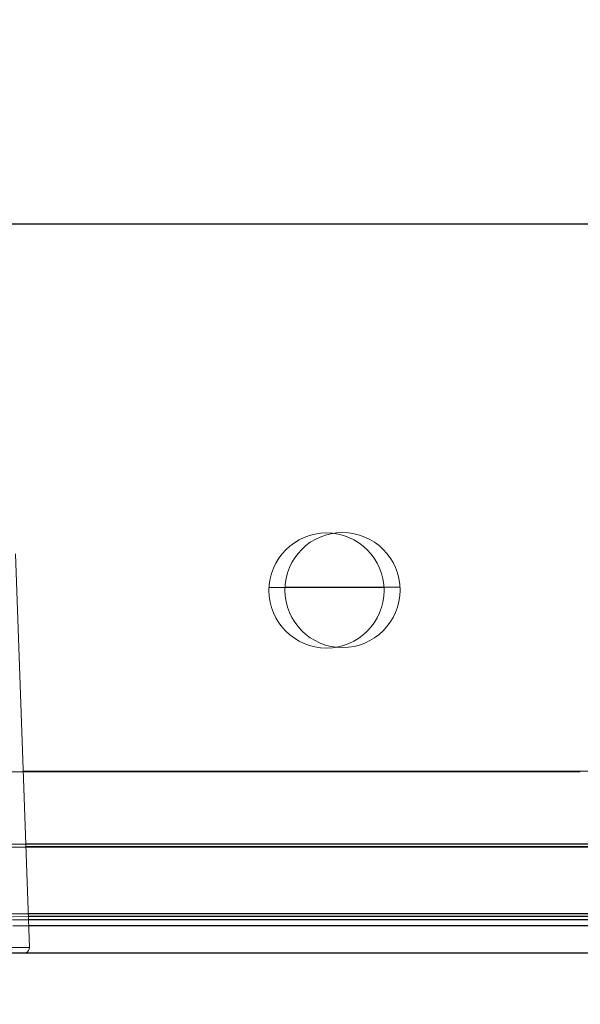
# Model space of a CAD drawing. Header units: feet. Extents: x 0 to 152508, y 0 to 59424.
# Tile 16 of 105: x 152346.177 to 152346.338, y 59280.655 to 59280.938. Entities that reach past the tile are written whole.
import ezdxf
from ezdxf import colors
from ezdxf.entities.mleader import LeaderData, LeaderLine
from ezdxf.math import Vec2, Vec3

# ---------------------------------------------------------------- set-up
doc = ezdxf.new("R2010")
doc.units = ezdxf.units.FT
doc.header["$LTSCALE"] = 0.05
doc.header["$MEASUREMENT"] = 0
for name, color, linetype, lineweight in [('Bridge plan$0$BR_P_Rail_Object', 251, 'Continuous', 30), ('Bridge plan$0$BR_P_Slab_Object', 2, 'Continuous', 30), ('Bridge plan$0$new FSB deck grid - PV_P_Curb', 1, 'Continuous', 13), ('Bridge plan$0$PV_P_EOP_Br', 252, 'Continuous', 30), ('Bridge plan$0$SC_Scratch7', 252, 'Continuous', 0)]:
    doc.layers.add(name, color=color, linetype=linetype, lineweight=lineweight)
doc.layers.add('Trellis Base$0$L-ANNO-NOTE', color=30, linetype='Continuous')
doc.styles.add('Trellis Base$0$ARIAL', font='arial.ttf', dxfattribs={"width": 0.9})

# ---------------------------------------------------------------- blocks, each defined once
blk = doc.blocks.new('Bridge plan$0$HIGH ST SCREENWALL_2 PANEL PLAN_8')
at = {"layer": 'Bridge plan$0$SC_Scratch7', "lineweight": 0}
for p, q in [((-4.3307383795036, 0.2299415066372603), (-0.3411630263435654, 0.2298121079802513)), ((-2.269664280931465, 0.2283397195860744), (-2.335950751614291, 0.2283418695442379)), ((-2.269664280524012, 0.2283397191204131), (-2.335950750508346, 0.2283418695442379)), ((-2.273618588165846, 0.1152083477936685), (-2.269664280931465, 0.2283397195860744)), ((-2.273618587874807, 0.1152083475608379), (-2.269664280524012, 0.2283397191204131)), ((-2.269885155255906, 0.222020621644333), (-0.4986817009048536, 0.2219631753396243)), ((-2.269885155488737, 0.2220206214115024), (-0.4986817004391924, 0.2219631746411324)), ((-0.5130380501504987, 0.2184974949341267), (-2.270006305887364, 0.218554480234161)), ((-0.5130380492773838, 0.218497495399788), (-2.270006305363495, 0.2185544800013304)), ((-0.5130380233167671, 0.2193177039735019), (-2.269977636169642, 0.2193746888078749)), ((-0.5130380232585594, 0.2193177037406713), (-2.26997763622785, 0.2193746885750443)), ((-2.26994570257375, 0.2202883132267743), (-0.4974130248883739, 0.2202308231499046)), ((-2.26994570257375, 0.2202883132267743), (-0.4974130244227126, 0.2202308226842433)), ((-0.5130386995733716, 0.1984844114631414), (-2.270705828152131, 0.1985414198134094)), ((-0.5130386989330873, 0.1984844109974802), (-2.270705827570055, 0.1985414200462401)), ((-0.5130386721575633, 0.1993046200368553), (-2.270677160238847, 0.1993616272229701)), ((-0.5130386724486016, 0.1993046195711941), (-2.270677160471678, 0.1993616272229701)), ((-2.106786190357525, 0.1777028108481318), (-2.271434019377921, 0.1777081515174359)), ((-2.106786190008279, 0.1777028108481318), (-2.271434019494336, 0.177708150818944)), ((-2.196225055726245, 0.1247891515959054), (-2.163183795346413, 0.1247880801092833)), ((-2.196225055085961, 0.1247891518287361), (-2.163183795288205, 0.1247880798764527))]:
    blk.add_line(p, q, dxfattribs=at)
at = {"layer": 'Bridge plan$0$SC_Scratch7', "lineweight": 0, "extrusion": (0, 0, -1)}
for centre in [(2.179704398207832, 0.125621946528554), (2.179704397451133, 0.1256219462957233)]:
    blk.add_circle(centre, 0.01654163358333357, dxfattribs=at)
at = {"layer": 'Bridge plan$0$SC_Scratch7', "lineweight": 0}
blk.add_arc((-2.271303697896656, 0.2283970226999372), 0.001640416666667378, 357.9981416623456, 64.26156538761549, dxfattribs=at)
blk.add_arc((-2.271303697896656, 0.2283970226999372), 0.001640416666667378, 357.9981416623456, 64.26156538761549, dxfattribs=at)
blk = doc.blocks.new('Bridge plan$0$HIGH ST SCREENWALL_2 PANEL PLAN_9')
at = {"layer": 'Bridge plan$0$SC_Scratch7', "lineweight": 0}
for p, q in [((-8.33593870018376, 0.230071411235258), (-4.346363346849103, 0.2299420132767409)), ((-6.275085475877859, 0.2221505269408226), (-4.503882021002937, 0.2220930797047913)), ((-4.51823836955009, 0.218627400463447), (-6.275206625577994, 0.21868438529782)), ((-4.518238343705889, 0.2194476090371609), (-6.275177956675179, 0.2195045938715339)), ((-6.275146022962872, 0.2204182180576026), (-4.502613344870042, 0.2203607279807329)), ((-4.518239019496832, 0.1986143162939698), (-6.275906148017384, 0.1986713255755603)), ((-4.518238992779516, 0.1994345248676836), (-6.275877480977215, 0.1994915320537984)), ((-6.111986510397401, 0.1778327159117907), (-6.276634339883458, 0.1778380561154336)), ((-6.20142537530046, 0.1249190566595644), (-6.168384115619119, 0.1249179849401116))]:
    blk.add_line(p, q, dxfattribs=at)
at = {"layer": 'Bridge plan$0$SC_Scratch7', "lineweight": 0, "extrusion": (0, 0, -1)}
blk.add_circle((6.184904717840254, 0.1257518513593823), 0.01654163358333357, dxfattribs=at)
blk = doc.blocks.new('Bridge plan')
at = {"layer": 'Bridge plan$0$BR_P_Rail_Object', "lineweight": -3}
blk.add_line((1828195.652751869, 711482.1428165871), (1828078.811847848, 711482.1428165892), dxfattribs=at)
at = {"layer": 'Bridge plan$0$BR_P_Slab_Object', "lineweight": -3, "extrusion": (0, 0, -1)}
blk.add_arc((-1828090.169735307, 711476.3242716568), 34.99999999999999, 7.36280030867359, 88.0910785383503, dxfattribs=at)
at = {"layer": 'Bridge plan$0$new FSB deck grid - PV_P_Curb', "lineweight": -3, "flags": 128}
blk.add_lwpolyline([(1828055.540194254, 711471.0040055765), (1828055.678605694, 711477.106561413, -0.3979067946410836), (1828089.020512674, 711510.8051255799), (1828097.788985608, 711511.0973726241), (1828106.051032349, 711503.3682987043), (1828170.577748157, 711505.5189288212), (1828178.306822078, 711513.7809755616), (1828178.672675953, 711513.7931692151, -0.4294485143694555), (1828209.150341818, 711483.7662739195, -0.037111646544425), (1828208.745939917, 711479.4118610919), (1828207.966893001, 711474.7845801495)], format="xyb", dxfattribs=at)
at = {"layer": 'Bridge plan$0$PV_P_EOP_Br', "lineweight": -3, "extrusion": (0, 0, -1)}
for start in [1.299296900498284, 7.36280030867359]:
    blk.add_arc((-1828090.169735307, 711476.3242716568), 34.99999999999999, start, 88.0910785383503, dxfattribs=at)
at = {"layer": 'Bridge plan$0$SC_Scratch7', "lineweight": -3, "extrusion": (0, 0, -1), "rotation": 180.0002309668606}
for name, p in [('Bridge plan$0$HIGH ST SCREENWALL_2 PANEL PLAN_8', (-1828087.512766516, 711482.1632231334)), ('Bridge plan$0$HIGH ST SCREENWALL_2 PANEL PLAN_9', (-1828091.513391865, 711482.1632070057))]:
    blk.add_blockref(name, p, dxfattribs=at)
blk = doc.blocks.new('Trellis Base')
blk.add_blockref('Bridge plan', (-1675739.0632623, -652201.2630976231))
at = {"layer": 'Trellis Base$0$L-ANNO-NOTE'}
ml = blk.add_multileader_mtext('Standard', dxfattribs=at)
ml.set_content('W. LIVINGSTON AVENUE', color=11, style='Trellis Base$0$ARIAL')
ml.set_leader_properties()
ml.build(insert=Vec2(0, 0))
ml.multileader.update_dxf_attribs({"has_dogleg": 0, "dogleg_length": 0.36, "arrow_head_size": 1.25, "scale": 10})
ctx = ml.context
ctx.base_point, ctx.scale, ctx.char_height, ctx.arrow_head_size, ctx.landing_gap_size, ctx.plane_origin, ctx.plane_x_axis, ctx.plane_y_axis = Vec3(152493.4333448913, 59387.86988106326), 10, 1.25, 1.25, 0.5, Vec3(152496.4817137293, 59382.31385021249), Vec3(0.2347390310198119, 0.9720584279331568), Vec3(-0.9720584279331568, 0.2347390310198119)
notes = []
notes.append((ctx, [(0, (0, 0, 0), (0, 0), (1, 0), 1, [])]))
ctx.mtext.insert, ctx.mtext.text_direction, ctx.mtext.rotation, ctx.mtext.flow_direction = Vec3(152492.9328174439, 59388.50512407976), Vec3(0.2347390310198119, 0.9720584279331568), 1.333846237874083, 5
ml = blk.add_multileader_mtext('Standard', dxfattribs=at)
ml.set_content('S. FRONT STREET', color=11, style='Trellis Base$0$ARIAL')
ml.set_leader_properties()
ml.build(insert=Vec2(0, 0))
ml.multileader.update_dxf_attribs({"has_dogleg": 0, "dogleg_length": 0.36, "arrow_head_size": 1.25, "scale": 10})
ctx = ml.context
ctx.base_point, ctx.scale, ctx.char_height, ctx.arrow_head_size, ctx.landing_gap_size, ctx.plane_origin = Vec3(152391.6984540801, 59316.60244546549), 10, 1.25, 1.25, 0.5, Vec3(152387.0132386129, 59312.33503554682)
notes.append((ctx, [(0, (0, 0, 0), (0, 0), (1, 0), 1, [])]))
ctx.mtext.insert, ctx.mtext.flow_direction = Vec3(152392.1984540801, 59317.23810371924), 5
for ctx, leaders in notes:
    for number, flags, end, landing, length, lines in leaders:
        leader = LeaderData()
        leader.index, (leader.has_last_leader_line, leader.has_dogleg_vector, leader.attachment_direction) = number, flags
        leader.last_leader_point, leader.dogleg_vector, leader.dogleg_length = Vec3(end), Vec3(landing), length
        for number, points, colour, breaks in lines:
            line = LeaderLine()
            line.index, line.vertices, line.color, line.breaks = number, Vec3.list(points), colors.encode_raw_color(colour), breaks
            leader.lines.append(line)
        ctx.leaders.append(leader)

msp = doc.modelspace()

# ---------------------------------------------------------------- block references
msp.add_blockref('Trellis Base', (0, 0))

doc.saveas('drawing.dxf')
